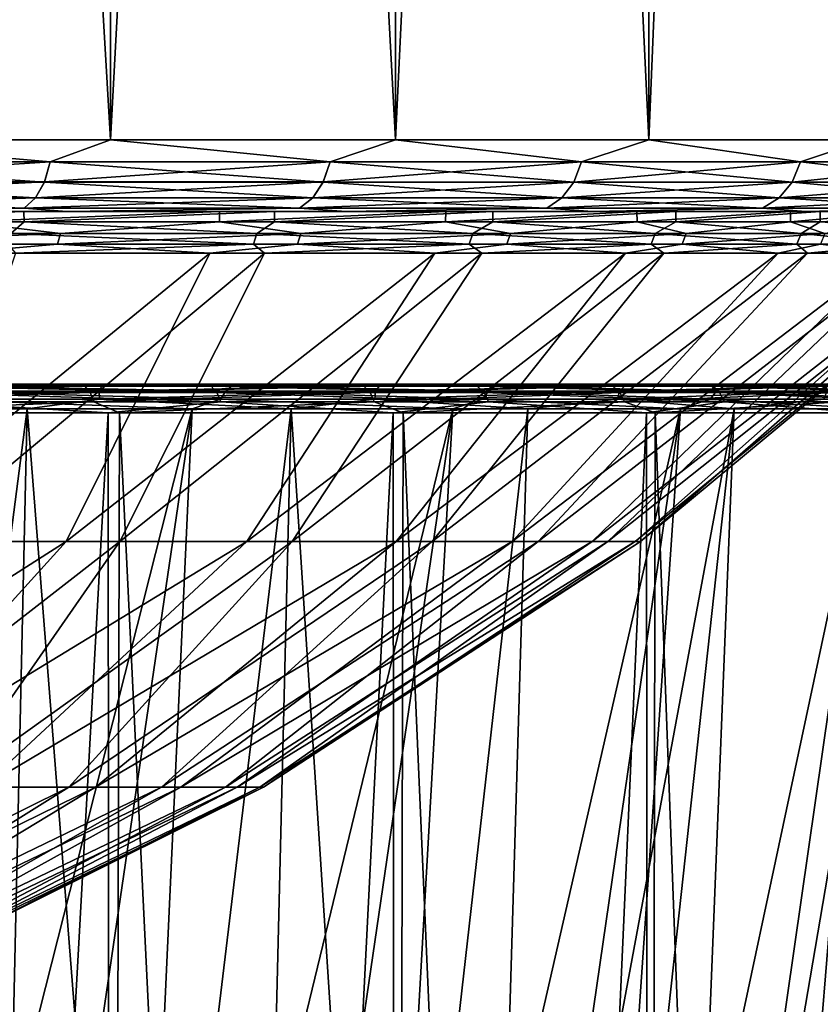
# Model space of a CAD drawing. Header units: metres. Extents: x -134 to 34, y -216 to -20.
# Tile 59 of 72: x 11.42 to 16.99, y -68.01 to -61.16. Entities that reach past the tile are written whole.
import ezdxf

# ---------------------------------------------------------------- set-up
doc = ezdxf.new("R2010")
doc.units = ezdxf.units.M
doc.layers.add('solid_ORA_A175_SW0003', color=7, linetype='CONTINUOUS')

msp = doc.modelspace()

# ---------------------------------------------------------------- linework, layer by layer
at = {"layer": 'solid_ORA_A175_SW0003'}
for points in [[(12.048456, -25.000002, -16.581192), (12.049597, -62, -16.581001), (9.875949, -62, -17.96044)], [(9.877457, -25.000002, -17.959196), (12.048456, -25.000002, -16.581192), (9.875949, -62, -17.96044)], [(9.877457, -25.000002, 17.966894), (9.875949, -62, 17.968134), (12.049597, -62, 16.588696)], [(12.048456, -25.000002, 16.588892), (9.877457, -25.000002, 17.966894), (12.049597, -62, 16.588696)], [(12.048456, -25.000002, -16.581192), (14.032212, -25.000002, -14.940885), (12.049597, -62, -16.581001)], [(12.048456, -25.000002, 16.588892), (12.049597, -62, 16.588696), (14.033215, -62, 14.947704)], [(14.032212, -25.000002, 14.948584), (12.048456, -25.000002, 16.588892), (14.033215, -62, 14.947704)], [(14.032212, -25.000002, -14.940885), (14.033215, -62, -14.94001), (12.049597, -62, -16.581001)], [(14.032212, -25.000002, -14.940885), (15.796599, -25.000002, -13.061574), (14.033215, -62, -14.94001)], [(14.032212, -25.000002, 14.948584), (14.033215, -62, 14.947704), (15.79552, -62, 13.071039)], [(15.796599, -25.000002, 13.069273), (14.032212, -25.000002, 14.948584), (15.79552, -62, 13.071039)], [(15.796599, -25.000002, -13.061574), (15.79552, -62, -13.063345), (14.033215, -62, -14.94001)], [(17.307922, -25.000002, -10.980849), (17.308722, -62, -10.980602), (15.79552, -62, -13.063345)], [(15.796599, -25.000002, -13.061574), (17.307922, -25.000002, -10.980849), (15.79552, -62, -13.063345)], [(15.796599, -25.000002, 13.069273), (15.79552, -62, 13.071039), (17.308722, -62, 10.988297)], [(17.307922, -25.000002, 10.988548), (15.796599, -25.000002, 13.069273), (17.308722, -62, 10.988297)], [(9.515451, -62.154507, -18.126333), (9.875949, -62, -17.96044), (11.631425, -62.154507, -16.847183)], [(11.631425, -62.15451, 16.854876), (9.875949, -62, 17.968134), (9.515451, -62.15451, 18.134027)], [(11.631425, -62.154507, -16.847183), (9.875949, -62, -17.96044), (12.049597, -62, -16.581001)], [(11.631425, -62.15451, 16.854876), (12.049597, -62, 16.588696), (9.875949, -62, 17.968134)], [(11.631425, -62.154507, -16.847183), (12.049597, -62, -16.581001), (13.577785, -62.154507, -15.322306)], [(13.577785, -62.15451, 15.33), (12.049597, -62, 16.588696), (11.631425, -62.15451, 16.854876)], [(13.577785, -62.154507, -15.322306), (12.049597, -62, -16.581001), (14.033215, -62, -14.94001)], [(13.577785, -62.15451, 15.33), (14.033215, -62, 14.947704), (12.049597, -62, 16.588696)], [(13.577785, -62.154507, -15.322306), (14.033215, -62, -14.94001), (15.326152, -62.154507, -13.573939)], [(15.326152, -62.15451, 13.581634), (14.033215, -62, 14.947704), (13.577785, -62.15451, 15.33)], [(15.326152, -62.154507, -13.573939), (14.033215, -62, -14.94001), (15.79552, -62, -13.063345)], [(15.326152, -62.15451, 13.581634), (15.79552, -62, 13.071039), (14.033215, -62, 14.947704)], [(15.326152, -62.154507, -13.573939), (15.79552, -62, -13.063345), (16.851028, -62.15451, -11.627579)], [(16.851028, -62.15451, 11.635273), (15.79552, -62, 13.071039), (15.326152, -62.15451, 13.581634)], [(16.851028, -62.15451, -11.627579), (15.79552, -62, -13.063345), (17.308722, -62, -10.980602)], [(16.851028, -62.15451, 11.635273), (17.308722, -62, 10.988297), (15.79552, -62, 13.071039)], [(16.851028, -62.15451, -11.627579), (17.308722, -62, -10.980602), (18.130178, -62.15451, -9.511605)], [(18.130178, -62.15451, 9.5193), (17.308722, -62, 10.988297), (16.851028, -62.15451, 11.635273)], [(11.631425, -62.154507, -16.847183), (11.591028, -62.294018, -16.788658), (9.482404, -62.294018, -18.063366)], [(9.515451, -62.154507, -18.126333), (11.631425, -62.154507, -16.847183), (9.482404, -62.294018, -18.063366)], [(9.515451, -62.15451, 18.134027), (9.482404, -62.294022, 18.07106), (11.591028, -62.294022, 16.796352)], [(11.631425, -62.15451, 16.854876), (9.515451, -62.15451, 18.134027), (11.591028, -62.294022, 16.796352)], [(13.577785, -62.154507, -15.322306), (13.530629, -62.294018, -15.269077), (11.591028, -62.294018, -16.788658)], [(11.631425, -62.154507, -16.847183), (13.577785, -62.154507, -15.322306), (11.591028, -62.294018, -16.788658)], [(11.631425, -62.15451, 16.854876), (11.591028, -62.294022, 16.796352), (13.530629, -62.294022, 15.276772)], [(13.577785, -62.15451, 15.33), (11.631425, -62.15451, 16.854876), (13.530629, -62.294022, 15.276772)], [(15.326152, -62.154507, -13.573939), (15.272923, -62.294022, -13.526784), (13.530629, -62.294018, -15.269077)], [(13.577785, -62.154507, -15.322306), (15.326152, -62.154507, -13.573939), (13.530629, -62.294018, -15.269077)], [(13.577785, -62.15451, 15.33), (13.530629, -62.294022, 15.276772), (15.272923, -62.294022, 13.534478)], [(15.326152, -62.15451, 13.581634), (13.577785, -62.15451, 15.33), (15.272923, -62.294022, 13.534478)], [(15.326152, -62.154507, -13.573939), (16.851028, -62.15451, -11.627579), (15.272923, -62.294022, -13.526784)], [(15.326152, -62.15451, 13.581634), (15.272923, -62.294022, 13.534478), (16.792503, -62.294022, 11.594876)], [(16.851028, -62.15451, -11.627579), (16.792503, -62.294022, -11.587182), (15.272923, -62.294022, -13.526784)], [(16.851028, -62.15451, 11.635273), (15.326152, -62.15451, 13.581634), (16.792503, -62.294022, 11.594876)], [(16.851028, -62.15451, 11.635273), (16.792503, -62.294022, 11.594876), (18.067211, -62.294022, 9.486252)], [(18.130178, -62.15451, -9.511605), (18.067211, -62.294022, -9.478558), (16.792503, -62.294022, -11.587182)], [(16.851028, -62.15451, -11.627579), (18.130178, -62.15451, -9.511605), (16.792503, -62.294022, -11.587182)], [(18.130178, -62.15451, 9.5193), (16.851028, -62.15451, 11.635273), (18.067211, -62.294022, 9.486252)], [(11.591028, -62.294018, -16.788658), (11.528099, -62.404694, -16.697491), (9.430923, -62.404694, -17.965277)], [(9.482404, -62.294018, -18.063366), (11.591028, -62.294018, -16.788658), (9.430923, -62.404694, -17.965277)], [(9.482404, -62.294022, 18.07106), (9.430923, -62.404694, 17.972971), (11.528099, -62.404694, 16.705185)], [(11.591028, -62.294022, 16.796352), (9.482404, -62.294022, 18.07106), (11.528099, -62.404694, 16.705185)], [(13.530629, -62.294018, -15.269077), (13.45717, -62.404694, -15.186159), (11.528099, -62.404694, -16.697491)], [(11.591028, -62.294018, -16.788658), (13.530629, -62.294018, -15.269077), (11.528099, -62.404694, -16.697491)], [(11.591028, -62.294022, 16.796352), (11.528099, -62.404694, 16.705185), (13.45717, -62.404694, 15.193853)], [(13.530629, -62.294022, 15.276772), (11.591028, -62.294022, 16.796352), (13.45717, -62.404694, 15.193853)], [(13.530629, -62.294018, -15.269077), (15.272923, -62.294022, -13.526784), (13.45717, -62.404694, -15.186159)], [(13.530629, -62.294022, 15.276772), (13.45717, -62.404694, 15.193853), (15.190005, -62.404694, 13.461019)], [(15.272923, -62.294022, -13.526784), (15.190005, -62.404694, -13.453324), (13.45717, -62.404694, -15.186159)], [(15.272923, -62.294022, 13.534478), (13.530629, -62.294022, 15.276772), (15.190005, -62.404694, 13.461019)], [(15.272923, -62.294022, 13.534478), (15.190005, -62.404694, 13.461019), (16.701336, -62.404694, 11.531948)], [(16.792503, -62.294022, -11.587182), (16.701336, -62.404694, -11.524254), (15.190005, -62.404694, -13.453324)], [(15.272923, -62.294022, -13.526784), (16.792503, -62.294022, -11.587182), (15.190005, -62.404694, -13.453324)], [(16.792503, -62.294022, 11.594876), (15.272923, -62.294022, 13.534478), (16.701336, -62.404694, 11.531948)], [(16.792503, -62.294022, 11.594876), (16.701336, -62.404694, 11.531948), (17.969124, -62.404694, 9.434772)], [(18.067211, -62.294022, -9.478558), (17.969124, -62.404694, -9.427077), (16.701336, -62.404694, -11.524254)], [(16.792503, -62.294022, -11.587182), (18.067211, -62.294022, -9.478558), (16.701336, -62.404694, -11.524254)], [(18.067211, -62.294022, 9.486252), (16.792503, -62.294022, 11.594876), (17.969124, -62.404694, 9.434772)], [(9.430923, -62.404694, 17.972971), (9.366057, -62.475674, 17.84938), (11.44881, -62.475674, 16.590313)], [(11.528099, -62.404694, -16.697491), (11.44881, -62.475674, -16.582619), (9.366057, -62.475674, -17.841686)], [(9.430923, -62.404694, -17.965277), (11.528099, -62.404694, -16.697491), (9.366057, -62.475674, -17.841686)], [(11.528099, -62.404694, 16.705185), (9.430923, -62.404694, 17.972971), (11.44881, -62.475674, 16.590313)], [(11.528099, -62.404694, 16.705185), (11.44881, -62.475674, 16.590313), (13.364613, -62.475674, 15.089377)], [(13.45717, -62.404694, -15.186159), (13.364613, -62.475674, -15.081684), (11.44881, -62.475674, -16.582619)], [(11.528099, -62.404694, -16.697491), (13.45717, -62.404694, -15.186159), (11.44881, -62.475674, -16.582619)], [(13.45717, -62.404694, 15.193853), (11.528099, -62.404694, 16.705185), (13.364613, -62.475674, 15.089377)], [(13.45717, -62.404694, 15.193853), (13.364613, -62.475674, 15.089377), (15.085529, -62.475674, 13.368461)], [(15.190005, -62.404694, -13.453324), (15.085529, -62.475674, -13.360767), (13.364613, -62.475674, -15.081684)], [(13.45717, -62.404694, -15.186159), (15.190005, -62.404694, -13.453324), (13.364613, -62.475674, -15.081684)], [(15.190005, -62.404694, 13.461019), (13.45717, -62.404694, 15.193853), (15.085529, -62.475674, 13.368461)], [(15.190005, -62.404694, 13.461019), (15.085529, -62.475674, 13.368461), (16.586466, -62.475674, 11.452659)], [(16.701336, -62.404694, -11.524254), (16.586466, -62.475674, -11.444964), (15.085529, -62.475674, -13.360767)], [(15.190005, -62.404694, -13.453324), (16.701336, -62.404694, -11.524254), (15.085529, -62.475674, -13.360767)], [(16.701336, -62.404694, 11.531948), (15.190005, -62.404694, 13.461019), (16.586466, -62.475674, 11.452659)], [(16.701336, -62.404694, 11.531948), (16.586466, -62.475674, 11.452659), (17.845533, -62.475674, 9.369905)], [(17.969124, -62.404694, -9.427077), (17.845533, -62.475674, -9.362212), (16.586466, -62.475674, -11.444964)], [(16.701336, -62.404694, -11.524254), (17.969124, -62.404694, -9.427077), (16.586466, -62.475674, -11.444964)], [(17.969124, -62.404694, 9.434772), (16.701336, -62.404694, 11.531948), (17.845533, -62.475674, 9.369905)], [(11.44881, -62.475674, 16.590313), (9.366057, -62.475674, 17.84938), (9.630364, -62.5, 17.532339)], [(9.366057, -62.475674, -17.841686), (11.44881, -62.475674, -16.582619), (9.630364, -62.5, -17.524645)], [(9.515357, -62.570755, 15.576916), (11.447129, -62.5, 14.216802), (9.520671, -62.5, 15.573297)], [(11.448974, -62.570755, 14.215936), (11.447129, -62.5, 14.216802), (9.515357, -62.570755, 15.576916)], [(9.520671, -62.5, 15.573297), (11.447129, -62.5, 14.216802), (9.630364, -62.5, 17.532339)], [(11.44881, -62.475674, 16.590313), (9.630364, -62.5, 17.532339), (11.745786, -62.5, 16.188868)], [(11.44881, -62.475674, -16.582619), (11.745786, -62.5, -16.181173), (9.630364, -62.5, -17.524645)], [(11.447129, -62.5, 14.216802), (11.745786, -62.5, 16.188868), (9.630364, -62.5, 17.532339)], [(11.017663, -62.5, -14.544553), (9.630364, -62.5, -17.524645), (11.745786, -62.5, -16.181173)], [(12.807736, -62.5, -12.997089), (11.017663, -62.5, -14.544553), (11.745786, -62.5, -16.181173)], [(11.019624, -62.570755, -14.543674), (11.017663, -62.5, -14.544553), (12.807736, -62.5, -12.997089)], [(11.019624, -62.570755, -14.543674), (12.807736, -62.5, -12.997089), (12.80802, -62.570755, -12.996811)], [(11.447129, -62.5, 14.216802), (13.190121, -62.5, 12.616665), (11.745786, -62.5, 16.188868)], [(11.448974, -62.570755, 14.215936), (13.190121, -62.5, 12.616665), (11.447129, -62.5, 14.216802)], [(13.364613, -62.475674, 15.089377), (11.44881, -62.475674, 16.590313), (11.745786, -62.5, 16.188868)], [(11.44881, -62.475674, -16.582619), (13.364613, -62.475674, -15.081684), (11.745786, -62.5, -16.181173)], [(13.190396, -62.570755, 12.616377), (13.190121, -62.5, 12.616665), (11.448974, -62.570755, 14.215936)], [(13.364613, -62.475674, 15.089377), (11.745786, -62.5, 16.188868), (13.68927, -62.5, 14.584248)], [(13.364613, -62.475674, -15.081684), (13.689271, -62.5, -14.576553), (11.745786, -62.5, -16.181173)], [(13.190121, -62.5, 12.616665), (13.68927, -62.5, 14.584248), (11.745786, -62.5, 16.188868)], [(12.807736, -62.5, -12.997089), (11.745786, -62.5, -16.181173), (13.689271, -62.5, -14.576553)], [(14.381843, -62.5, -11.230363), (12.807736, -62.5, -12.997089), (13.689271, -62.5, -14.576553)], [(12.80802, -62.570755, -12.996811), (12.807736, -62.5, -12.997089), (14.381843, -62.5, -11.230363)], [(12.80802, -62.570755, -12.996811), (14.381843, -62.5, -11.230363), (14.381406, -62.570755, -11.231705)], [(13.190121, -62.5, 12.616665), (14.71073, -62.5, 10.803816), (13.68927, -62.5, 14.584248)], [(13.190396, -62.570755, 12.616377), (14.71073, -62.5, 10.803816), (13.190121, -62.5, 12.616665)], [(14.710391, -62.570755, 10.80509), (14.71073, -62.5, 10.803816), (13.190396, -62.570755, 12.616377)], [(15.085529, -62.475674, 13.368461), (13.364613, -62.475674, 15.089377), (13.68927, -62.5, 14.584248)], [(13.364613, -62.475674, -15.081684), (15.085529, -62.475674, -13.360767), (13.689271, -62.5, -14.576553)], [(15.085529, -62.475674, 13.368461), (13.68927, -62.5, 14.584248), (15.402741, -62.5, 12.7585)], [(14.71073, -62.5, 10.803816), (15.402741, -62.5, 12.7585), (13.68927, -62.5, 14.584248)], [(15.085529, -62.475674, -13.360767), (15.402742, -62.5, -12.750805), (13.689271, -62.5, -14.576553)], [(14.381843, -62.5, -11.230363), (13.689271, -62.5, -14.576553), (15.402742, -62.5, -12.750805)], [(14.381406, -62.570755, -11.231705), (14.381843, -62.5, -11.230363), (15.71198, -62.5, -9.279393)], [(14.381406, -62.570755, -11.231705), (15.71198, -62.5, -9.279393), (15.71337, -62.570755, -9.277987)], [(15.71198, -62.5, -9.279393), (14.381843, -62.5, -11.230363), (15.402742, -62.5, -12.750805)], [(14.710391, -62.570755, 10.80509), (15.982006, -62.5, 8.814086), (14.71073, -62.5, 10.803816)], [(15.983441, -62.570755, 8.812483), (15.982006, -62.5, 8.814086), (14.710391, -62.570755, 10.80509)], [(14.71073, -62.5, 10.803816), (15.982006, -62.5, 8.814086), (15.402741, -62.5, 12.7585)], [(16.586466, -62.475674, 11.452659), (15.085529, -62.475674, 13.368461), (15.402741, -62.5, 12.7585)], [(15.085529, -62.475674, -13.360767), (16.586466, -62.475674, -11.444964), (15.402742, -62.5, -12.750805)], [(16.586466, -62.475674, 11.452659), (15.402741, -62.5, 12.7585), (16.88648, -62.5, 10.719323)], [(15.982006, -62.5, 8.814086), (16.88648, -62.5, 10.719323), (15.402741, -62.5, 12.7585)], [(16.586466, -62.475674, -11.444964), (16.886482, -62.5, -10.711629), (15.402742, -62.5, -12.750805)], [(15.71198, -62.5, -9.279393), (15.402742, -62.5, -12.750805), (16.886482, -62.5, -10.711629)], [(16.781492, -62.5, -7.168601), (15.71198, -62.5, -9.279393), (16.886482, -62.5, -10.711629)], [(15.71337, -62.570755, -9.277987), (15.71198, -62.5, -9.279393), (16.781492, -62.5, -7.168601)], [(15.71337, -62.570755, -9.277987), (16.781492, -62.5, -7.168601), (16.781553, -62.570755, -7.168455)], [(15.982006, -62.5, 8.814086), (16.988029, -62.5, 6.672376), (16.88648, -62.5, 10.719323)], [(15.983441, -62.570755, 8.812483), (16.988029, -62.5, 6.672376), (15.982006, -62.5, 8.814086)], [(16.988176, -62.570755, 6.672004), (16.988029, -62.5, 6.672376), (15.983441, -62.570755, 8.812483)], [(17.845533, -62.475674, 9.369905), (16.586466, -62.475674, 11.452659), (16.88648, -62.5, 10.719323)], [(16.586466, -62.475674, -11.444964), (17.845533, -62.475674, -9.362212), (16.886482, -62.5, -10.711629)], [(17.567995, -62.5, -4.93684), (16.781492, -62.5, -7.168601), (16.886482, -62.5, -10.711629)], [(16.781553, -62.570755, -7.168455), (16.781492, -62.5, -7.168601), (17.567995, -62.5, -4.93684)], [(16.781553, -62.570755, -7.168455), (17.567995, -62.5, -4.93684), (17.568024, -62.570755, -4.938521)], [(17.845533, -62.475674, 9.369905), (16.88648, -62.5, 10.719323), (18.091496, -62.5, 8.526249)], [(17.707582, -62.5, 4.418185), (18.091496, -62.5, 8.526249), (16.88648, -62.5, 10.719323)], [(16.988029, -62.5, 6.672376), (17.707582, -62.5, 4.418185), (16.88648, -62.5, 10.719323)], [(17.845533, -62.475674, -9.362212), (18.091497, -62.5, -8.518554), (16.886482, -62.5, -10.711629)], [(17.567995, -62.5, -4.93684), (16.886482, -62.5, -10.711629), (18.091497, -62.5, -8.518554)], [(16.988176, -62.570755, 6.672004), (17.707582, -62.5, 4.418185), (16.988029, -62.5, 6.672376)], [(11.448974, -62.570755, 14.215936), (9.515357, -62.570755, 15.576916), (11.356193, -62.651356, 14.276089)], [(11.019624, -62.570755, -14.543674), (11.701284, -62.651356, -13.986862), (9.840521, -62.651356, -15.35272)], [(11.019624, -62.570755, -14.543674), (12.80802, -62.570755, -12.996811), (11.701284, -62.651356, -13.986862)], [(11.448974, -62.570755, 14.215936), (11.356193, -62.651356, 14.276089), (13.067865, -62.651356, 12.727481)], [(13.190396, -62.570755, 12.616377), (11.448974, -62.570755, 14.215936), (13.067865, -62.651356, 12.727481)], [(12.80802, -62.570755, -12.996811), (13.374636, -62.651356, -12.396923), (11.701284, -62.651356, -13.986862)], [(12.80802, -62.570755, -12.996811), (14.381406, -62.570755, -11.231705), (13.374636, -62.651356, -12.396923)], [(13.190396, -62.570755, 12.616377), (13.067865, -62.651356, 12.727481), (14.570239, -62.651356, 10.975087)], [(14.710391, -62.570755, 10.80509), (13.190396, -62.570755, 12.616377), (14.570239, -62.651356, 10.975087)], [(14.381406, -62.570755, -11.231705), (14.833774, -62.651356, -10.608369), (13.374636, -62.651356, -12.396923)], [(14.381406, -62.570755, -11.231705), (15.71337, -62.570755, -9.277987), (14.833774, -62.651356, -10.608369)], [(14.710391, -62.570755, 10.80509), (14.570239, -62.651356, 10.975087), (15.83925, -62.651356, 9.046973)], [(15.983441, -62.570755, 8.812483), (14.710391, -62.570755, 10.80509), (15.83925, -62.651356, 9.046973)], [(15.71337, -62.570755, -9.277987), (16.055328, -62.651356, -8.649845), (14.833774, -62.651356, -10.608369)], [(15.71337, -62.570755, -9.277987), (16.781553, -62.570755, -7.168455), (16.055328, -62.651356, -8.649845)], [(15.983441, -62.570755, 8.812483), (15.83925, -62.651356, 9.046973), (16.854572, -62.651356, 6.974022)], [(16.988176, -62.570755, 6.672004), (15.983441, -62.570755, 8.812483), (16.854572, -62.651356, 6.974022)], [(16.781553, -62.570755, -7.168455), (17.019735, -62.651356, -6.552721), (16.055328, -62.651356, -8.649845)], [(16.781553, -62.570755, -7.168455), (17.568024, -62.570755, -4.938521), (17.019735, -62.651356, -6.552721)], [(16.988176, -62.570755, 6.672004), (16.854572, -62.651356, 6.974022), (17.599947, -62.651356, 4.789433)], [(9.823082, -62.726097, -15.325506), (9.840521, -62.651356, -15.35272), (11.701284, -62.651356, -13.986862)], [(9.823082, -62.726097, -15.325506), (11.701284, -62.651356, -13.986862), (11.680548, -62.726101, -13.962069)], [(13.044707, -62.726101, 12.704933), (11.356193, -62.651356, 14.276089), (11.336068, -62.726101, 14.250796)], [(13.044707, -62.726101, 12.704933), (13.067865, -62.651356, 12.727481), (11.356193, -62.651356, 14.276089)], [(11.680548, -62.726101, -13.962069), (11.701284, -62.651356, -13.986862), (13.374636, -62.651356, -12.396923)], [(11.680548, -62.726101, -13.962069), (13.374636, -62.651356, -12.396923), (13.350934, -62.726101, -12.374948)], [(14.544418, -62.726101, 10.955645), (13.067865, -62.651356, 12.727481), (13.044707, -62.726101, 12.704933)], [(14.544418, -62.726101, 10.955645), (14.570239, -62.651356, 10.975087), (13.067865, -62.651356, 12.727481)], [(13.350934, -62.726101, -12.374948), (13.374636, -62.651356, -12.396923), (14.833774, -62.651356, -10.608369)], [(13.350934, -62.726101, -12.374948), (14.833774, -62.651356, -10.608369), (14.807487, -62.726101, -10.589562)], [(15.81118, -62.726101, 9.030948), (14.570239, -62.651356, 10.975087), (14.544418, -62.726101, 10.955645)], [(15.81118, -62.726101, 9.030948), (15.83925, -62.651356, 9.046973), (14.570239, -62.651356, 10.975087)], [(14.807487, -62.726101, -10.589562), (14.833774, -62.651356, -10.608369), (16.055328, -62.651356, -8.649845)], [(14.807487, -62.726101, -10.589562), (16.055328, -62.651356, -8.649845), (16.026876, -62.726101, -8.63451)], [(16.824705, -62.726101, 6.961669), (15.83925, -62.651356, 9.046973), (15.81118, -62.726101, 9.030948)], [(16.824705, -62.726101, 6.961669), (16.854572, -62.651356, 6.974022), (15.83925, -62.651356, 9.046973)], [(16.026876, -62.726101, -8.63451), (16.055328, -62.651356, -8.649845), (17.019735, -62.651356, -6.552721)], [(16.026876, -62.726101, -8.63451), (17.019735, -62.651356, -6.552721), (16.989574, -62.726101, -6.541102)], [(17.568758, -62.726101, 4.780952), (16.854572, -62.651356, 6.974022), (16.824705, -62.726101, 6.961669)], [(17.568758, -62.726101, 4.780952), (17.599947, -62.651356, 4.789433), (16.854572, -62.651356, 6.974022)], [(9.823082, -62.726097, -15.325506), (11.680548, -62.726101, -13.962069), (10.96266, -62.789284, -14.468315)], [(11.680548, -62.726101, -13.962069), (12.741805, -62.789284, -12.929436), (10.96266, -62.789284, -14.468315)], [(13.044707, -62.726101, 12.704933), (11.336068, -62.726101, 14.250796), (11.389429, -62.789288, 14.142599)], [(13.044707, -62.726101, 12.704933), (11.389429, -62.789288, 14.142599), (13.121855, -62.789288, 12.55137)], [(11.680548, -62.726101, -13.962069), (13.350934, -62.726101, -12.374948), (12.741805, -62.789284, -12.929436)], [(13.350934, -62.726101, -12.374948), (14.307048, -62.789284, -11.173441), (12.741805, -62.789284, -12.929436)], [(14.544418, -62.726101, 10.955645), (13.044707, -62.726101, 12.704933), (13.121855, -62.789288, 12.55137)], [(14.544418, -62.726101, 10.955645), (13.121855, -62.789288, 12.55137), (14.634046, -62.789288, 10.749455)], [(13.350934, -62.726101, -12.374948), (14.807487, -62.726101, -10.589562), (14.307048, -62.789284, -11.173441)], [(14.807487, -62.726101, -10.589562), (15.632114, -62.789284, -9.229809), (14.307048, -62.789284, -11.173441)], [(15.81118, -62.726101, 9.030948), (14.544418, -62.726101, 10.955645), (14.634046, -62.789288, 10.749455)], [(15.81118, -62.726101, 9.030948), (14.634046, -62.789288, 10.749455), (15.900554, -62.789288, 8.767167)], [(14.807487, -62.726101, -10.589562), (16.026876, -62.726101, -8.63451), (15.632114, -62.789284, -9.229809)], [(16.026876, -62.726101, -8.63451), (16.694757, -62.789288, -7.131167), (15.632114, -62.789284, -9.229809)], [(16.824705, -62.726101, 6.961669), (15.81118, -62.726101, 9.030948), (15.900554, -62.789288, 8.767167)], [(16.824705, -62.726101, 6.961669), (15.900554, -62.789288, 8.767167), (16.900133, -62.789288, 6.637766)], [(16.026876, -62.726101, -8.63451), (16.989574, -62.726101, -6.541102), (16.694757, -62.789288, -7.131167)], [(16.989574, -62.726101, -6.541102), (17.47714, -62.789288, -4.912748), (16.694757, -62.789288, -7.131167)], [(17.568758, -62.726101, 4.780952), (16.824705, -62.726101, 6.961669), (16.900133, -62.789288, 6.637766)], [(17.568758, -62.726101, 4.780952), (16.900133, -62.789288, 6.637766), (17.616003, -62.789288, 4.396999)], [(12.741805, -62.789284, -12.929436), (11.741755, -64.794548, -10.499298), (10.288417, -64.794548, -11.926506)], [(10.96266, -62.789284, -14.468315), (12.741805, -62.789284, -12.929436), (10.288417, -64.794548, -11.926506)], [(13.121855, -62.789288, 12.55137), (10.714451, -64.794556, 11.553106), (12.115055, -64.794556, 10.074114)], [(13.121855, -62.789288, 12.55137), (11.389429, -62.789288, 14.142599), (10.714451, -64.794556, 11.553106)], [(14.307048, -62.789284, -11.173441), (12.998795, -64.794548, -8.896501), (11.741755, -64.794548, -10.499298)], [(12.741805, -62.789284, -12.929436), (14.307048, -62.789284, -11.173441), (11.741755, -64.794548, -10.499298)], [(14.634046, -62.789288, 10.749455), (12.115055, -64.794556, 10.074114), (13.313123, -64.794556, 8.426769)], [(14.634046, -62.789288, 10.749455), (13.121855, -62.789288, 12.55137), (12.115055, -64.794556, 10.074114)], [(15.632114, -62.789284, -9.229809), (14.038524, -64.794548, -7.144908), (12.998795, -64.794548, -8.896501)], [(14.307048, -62.789284, -11.173441), (15.632114, -62.789284, -9.229809), (12.998795, -64.794548, -8.896501)], [(15.900554, -62.789288, 8.767167), (13.313123, -64.794556, 8.426769), (14.288623, -64.794556, 6.638611)], [(15.900554, -62.789288, 8.767167), (14.634046, -62.789288, 10.749455), (13.313123, -64.794556, 8.426769)], [(15.632114, -62.789284, -9.229809), (16.694757, -62.789288, -7.131167), (14.038524, -64.794548, -7.144908)], [(16.694757, -62.789288, -7.131167), (14.843558, -64.794548, -5.273805), (14.038524, -64.794548, -7.144908)], [(16.900133, -62.789288, 6.637766), (14.288623, -64.794556, 6.638611), (15.025249, -64.794556, 4.739534)], [(16.900133, -62.789288, 6.637766), (15.900554, -62.789288, 8.767167), (14.288623, -64.794556, 6.638611)], [(17.47714, -62.789288, -4.912748), (15.400442, -64.794556, -3.31447), (14.843558, -64.794548, -5.273805)], [(16.694757, -62.789288, -7.131167), (17.47714, -62.789288, -4.912748), (14.843558, -64.794548, -5.273805)], [(17.616003, -62.789288, 4.396999), (15.025249, -64.794556, 4.739534), (15.510686, -64.794556, 2.761286)], [(17.616003, -62.789288, 4.396999), (16.900133, -62.789288, 6.637766), (15.025249, -64.794556, 4.739534)], [(17.966129, -62.789288, -2.611793), (15.699863, -64.794556, -1.299661), (15.400442, -64.794556, -3.31447)], [(17.47714, -62.789288, -4.912748), (17.966129, -62.789288, -2.611793), (15.400442, -64.794556, -3.31447)], [(18.036148, -62.789288, 2.082484), (15.510686, -64.794556, 2.761286), (15.736817, -64.794556, 0.736941)], [(18.036148, -62.789288, 2.082484), (17.616003, -62.789288, 4.396999), (15.510686, -64.794556, 2.761286)], [(18.153513, -62.789288, -0.266928), (15.736817, -64.794556, 0.736941), (15.699863, -64.794556, -1.299661)], [(17.966129, -62.789288, -2.611793), (18.153513, -62.789288, -0.266928), (15.699863, -64.794556, -1.299661)], [(18.153513, -62.789288, -0.266928), (18.036148, -62.789288, 2.082484), (15.736817, -64.794556, 0.736941)], [(11.870613, -63.715164, -16.561581), (9.750553, -63.715164, -17.892014), (11.09346, -63.700001, -17.000141)], [(9.781645, -63.758522, -17.949066), (9.750553, -63.715164, -17.892014), (11.870613, -63.715164, -16.561581)], [(11.908465, -63.758522, -16.614391), (9.781645, -63.758522, -17.949066), (11.870613, -63.715164, -16.561581)], [(11.908465, -63.758522, -16.614391), (9.802417, -63.823463, -17.987185), (9.781645, -63.758522, -17.949066)], [(11.908465, -63.758522, -16.614391), (11.933754, -63.823463, -16.649673), (9.802417, -63.823463, -17.987185)], [(11.989308, -63.712666, -15.91307), (9.849965, -63.749104, -17.248524), (11.970184, -63.749104, -15.850806)], [(11.989308, -63.712666, -15.91307), (9.859997, -63.712666, -17.313284), (9.849965, -63.749104, -17.248524)], [(11.970184, -63.749104, -15.850806), (9.849965, -63.749104, -17.248524), (9.862584, -63.804695, -17.189951)], [(9.859997, -63.712666, -17.313284), (12.017888, -63.700001, -15.978777), (9.877074, -63.700001, -17.384138)], [(11.989308, -63.712666, -15.91307), (12.017888, -63.700001, -15.978777), (9.859997, -63.712666, -17.313284)], [(11.970184, -63.749104, -15.850806), (9.862584, -63.804695, -17.189951), (11.973671, -63.804695, -15.792281)], [(9.877074, -63.700001, -17.384138), (12.017888, -63.700001, -15.978777), (9.98266, -63.700001, -17.675863)], [(12.017888, -63.700001, -15.978777), (11.09346, -63.700001, -17.000141), (9.98266, -63.700001, -17.675863)], [(10.704394, -63.715164, 17.338196), (12.74936, -63.715164, 15.894997), (11.068808, -63.700001, 17.016754)], [(12.790014, -63.758526, 15.945682), (12.74936, -63.715164, 15.894997), (10.704394, -63.715164, 17.338196)], [(10.738528, -63.758526, 17.393482), (12.790014, -63.758526, 15.945682), (10.704394, -63.715164, 17.338196)], [(10.738528, -63.758526, 17.393482), (10.761333, -63.823463, 17.43042), (12.817176, -63.823463, 15.979544)], [(10.738528, -63.758526, 17.393482), (12.817176, -63.823463, 15.979544), (12.790014, -63.758526, 15.945682)], [(10.814105, -63.749107, 16.660978), (12.814461, -63.804695, 15.118011), (10.782475, -63.804695, 16.628376)], [(10.851747, -63.712666, 16.709536), (12.85148, -63.749107, 15.145049), (10.814105, -63.749107, 16.660978)], [(10.814105, -63.749107, 16.660978), (12.85148, -63.749107, 15.145049), (12.814461, -63.804695, 15.118011)], [(10.851747, -63.712666, 16.709536), (10.892479, -63.700001, 16.76656), (12.895881, -63.712666, 15.187668)], [(10.851747, -63.712666, 16.709536), (12.895881, -63.712666, 15.187668), (12.85148, -63.749107, 15.145049)], [(10.892479, -63.700001, 16.76656), (11.068808, -63.700001, 17.016754), (12.135646, -63.700001, 16.272474)], [(12.946555, -63.700001, 15.23608), (10.892479, -63.700001, 16.76656), (12.135646, -63.700001, 16.272474)], [(12.895881, -63.712666, 15.187668), (10.892479, -63.700001, 16.76656), (12.946555, -63.700001, 15.23608)], [(12.74936, -63.715164, 15.894997), (12.135646, -63.700001, 16.272474), (11.068808, -63.700001, 17.016754)], [(12.017888, -63.700001, -15.978777), (12.161935, -63.700001, -16.253082), (11.09346, -63.700001, -17.000141)], [(11.870613, -63.715164, -16.561581), (11.09346, -63.700001, -17.000141), (12.161935, -63.700001, -16.253082)], [(11.870613, -63.715164, -16.561581), (12.161935, -63.700001, -16.253082), (13.175512, -63.700001, -15.443267)], [(13.811563, -63.715164, -14.981258), (11.870613, -63.715164, -16.561581), (13.175512, -63.700001, -15.443267)], [(11.908465, -63.758522, -16.614391), (11.870613, -63.715164, -16.561581), (13.811563, -63.715164, -14.981258)], [(13.855604, -63.758522, -15.029029), (11.908465, -63.758522, -16.614391), (13.811563, -63.715164, -14.981258)], [(13.855604, -63.758522, -15.029029), (11.933754, -63.823463, -16.649673), (11.908465, -63.758522, -16.614391)], [(13.855604, -63.758522, -15.029029), (13.885029, -63.823463, -15.060946), (11.933754, -63.823463, -16.649673)], [(13.922469, -63.712666, -14.252513), (11.970184, -63.749104, -15.850806), (13.894741, -63.749104, -14.193995)], [(13.922469, -63.712666, -14.252513), (11.989308, -63.712666, -15.91307), (11.970184, -63.749104, -15.850806)], [(13.894741, -63.749104, -14.193995), (11.970184, -63.749104, -15.850806), (11.973671, -63.804695, -15.792281)], [(13.894741, -63.749104, -14.193995), (11.973671, -63.804695, -15.792281), (13.88934, -63.804695, -14.136871)], [(11.989308, -63.712666, -15.91307), (13.957509, -63.700001, -14.315418), (12.017888, -63.700001, -15.978777)], [(13.922469, -63.712666, -14.252513), (13.957509, -63.700001, -14.315418), (11.989308, -63.712666, -15.91307)], [(12.017888, -63.700001, -15.978777), (13.957509, -63.700001, -14.315418), (12.161935, -63.700001, -16.253082)], [(12.946555, -63.700001, 15.23608), (12.135646, -63.700001, 16.272474), (13.155368, -63.700001, 15.460016)], [(12.74936, -63.715164, 15.894997), (13.155368, -63.700001, 15.460016), (12.135646, -63.700001, 16.272474)], [(13.957509, -63.700001, -14.315418), (13.175512, -63.700001, -15.443267), (12.161935, -63.700001, -16.253082)], [(12.74936, -63.715164, 15.894997), (14.601957, -63.715164, 14.211966), (13.155368, -63.700001, 15.460016)], [(14.648519, -63.758526, 14.257283), (14.601957, -63.715164, 14.211966), (12.74936, -63.715164, 15.894997)], [(12.790014, -63.758526, 15.945682), (14.648519, -63.758526, 14.257283), (12.74936, -63.715164, 15.894997)], [(12.790014, -63.758526, 15.945682), (12.817176, -63.823463, 15.979544), (14.679626, -63.823463, 14.28756)], [(12.790014, -63.758526, 15.945682), (14.679626, -63.823463, 14.28756), (14.648519, -63.758526, 14.257283)], [(12.85148, -63.749107, 15.145049), (14.637306, -63.804695, 13.360909), (12.814461, -63.804695, 15.118011)], [(12.895881, -63.712666, 15.187668), (14.678789, -63.749107, 13.381563), (12.85148, -63.749107, 15.145049)], [(12.85148, -63.749107, 15.145049), (14.678789, -63.749107, 13.381563), (14.637306, -63.804695, 13.360909)], [(12.895881, -63.712666, 15.187668), (12.946555, -63.700001, 15.23608), (14.729033, -63.712666, 13.417325)], [(12.895881, -63.712666, 15.187668), (14.729033, -63.712666, 13.417325), (14.678789, -63.749107, 13.381563)], [(12.946555, -63.700001, 15.23608), (13.155368, -63.700001, 15.460016), (14.116073, -63.700001, 14.588487)], [(14.784024, -63.700001, 13.460134), (12.946555, -63.700001, 15.23608), (14.116073, -63.700001, 14.588487)], [(14.729033, -63.712666, 13.417325), (12.946555, -63.700001, 15.23608), (14.784024, -63.700001, 13.460134)], [(14.601957, -63.715164, 14.211966), (14.116073, -63.700001, 14.588487), (13.155368, -63.700001, 15.460016)], [(13.957509, -63.700001, -14.315418), (14.13718, -63.700001, -14.567343), (13.175512, -63.700001, -15.443267)], [(13.811563, -63.715164, -14.981258), (13.175512, -63.700001, -15.443267), (14.13718, -63.700001, -14.567343)], [(13.811563, -63.715164, -14.981258), (14.13718, -63.700001, -14.567343), (15.043345, -63.700001, -13.629883)], [(15.544118, -63.715164, -13.174891), (13.811563, -63.715164, -14.981258), (15.043345, -63.700001, -13.629883)], [(13.855604, -63.758522, -15.029029), (13.811563, -63.715164, -14.981258), (15.544118, -63.715164, -13.174891)], [(15.593684, -63.758522, -13.216902), (13.855604, -63.758522, -15.029029), (15.544118, -63.715164, -13.174891)], [(15.593684, -63.758522, -13.216902), (13.885029, -63.823463, -15.060946), (13.855604, -63.758522, -15.029029)], [(15.593684, -63.758522, -13.216902), (15.6268, -63.823463, -13.24497), (13.885029, -63.823463, -15.060946)], [(15.592178, -63.749104, -12.305174), (13.88934, -63.804695, -14.136871), (15.578327, -63.804695, -12.250739)], [(15.592178, -63.749104, -12.305174), (13.894741, -63.749104, -14.193995), (13.88934, -63.804695, -14.136871)], [(15.627854, -63.712666, -12.358779), (13.894741, -63.749104, -14.193995), (15.592178, -63.749104, -12.305174)], [(15.627854, -63.712666, -12.358779), (13.922469, -63.712666, -14.252513), (13.894741, -63.749104, -14.193995)], [(13.922469, -63.712666, -14.252513), (15.671389, -63.700001, -12.416541), (13.957509, -63.700001, -14.315418)], [(15.627854, -63.712666, -12.358779), (15.671389, -63.700001, -12.416541), (13.922469, -63.712666, -14.252513)], [(13.957509, -63.700001, -14.315418), (15.671389, -63.700001, -12.416541), (14.13718, -63.700001, -14.567343)], [(14.784024, -63.700001, 13.460134), (14.116073, -63.700001, 14.588487), (15.021399, -63.700001, 13.653726)], [(14.601957, -63.715164, 14.211966), (15.021399, -63.700001, 13.653726), (14.116073, -63.700001, 14.588487)], [(15.671389, -63.700001, -12.416541), (15.043345, -63.700001, -13.629883), (14.13718, -63.700001, -14.567343)], [(14.601957, -63.715164, 14.211966), (16.234232, -63.715164, 12.314497), (15.021399, -63.700001, 13.653726)], [(16.285997, -63.758526, 12.353765), (16.234232, -63.715164, 12.314497), (14.601957, -63.715164, 14.211966)], [(14.648519, -63.758526, 14.257283), (16.285997, -63.758526, 12.353765), (14.601957, -63.715164, 14.211966)], [(14.678789, -63.749107, 13.381563), (16.221262, -63.804695, 11.385751), (14.637306, -63.804695, 13.360909)], [(14.648519, -63.758526, 14.257283), (14.679626, -63.823463, 14.28756), (16.320583, -63.823463, 12.379999)], [(14.648519, -63.758526, 14.257283), (16.320583, -63.823463, 12.379999), (16.285997, -63.758526, 12.353765)], [(14.729033, -63.712666, 13.417325), (16.266161, -63.749107, 11.399344), (14.678789, -63.749107, 13.381563)], [(14.678789, -63.749107, 13.381563), (16.266161, -63.749107, 11.399344), (16.221262, -63.804695, 11.385751)], [(14.729033, -63.712666, 13.417325), (14.784024, -63.700001, 13.460134), (16.321213, -63.712666, 11.427468)], [(14.729033, -63.712666, 13.417325), (16.321213, -63.712666, 11.427468), (16.266161, -63.749107, 11.399344)], [(14.784024, -63.700001, 13.460134), (15.021399, -63.700001, 13.653726), (15.867023, -63.700001, 12.661553)], [(16.381676, -63.700001, 11.463082), (14.784024, -63.700001, 13.460134), (15.867023, -63.700001, 12.661553)], [(16.321213, -63.712666, 11.427468), (14.784024, -63.700001, 13.460134), (16.381676, -63.700001, 11.463082)], [(16.234232, -63.715164, 12.314497), (15.867023, -63.700001, 12.661553), (15.021399, -63.700001, 13.653726)], [(15.671389, -63.700001, -12.416541), (15.883348, -63.700001, -12.641478), (15.043345, -63.700001, -13.629883)], [(15.544118, -63.715164, -13.174891), (15.043345, -63.700001, -13.629883), (15.883348, -63.700001, -12.641478)], [(15.544118, -63.715164, -13.174891), (15.883348, -63.700001, -12.641478), (16.660259, -63.700001, -11.597527)], [(17.042135, -63.715164, -11.169735), (15.544118, -63.715164, -13.174891), (16.660259, -63.700001, -11.597527)], [(15.593684, -63.758522, -13.216902), (15.544118, -63.715164, -13.174891), (17.042135, -63.715164, -11.169735)], [(17.03475, -63.749104, -10.215215), (15.578327, -63.804695, -12.250739), (17.013065, -63.804695, -10.164668)], [(17.03475, -63.749104, -10.215215), (15.592178, -63.749104, -12.305174), (15.578327, -63.804695, -12.250739)], [(17.07756, -63.712666, -10.262852), (15.592178, -63.749104, -12.305174), (17.03475, -63.749104, -10.215215)], [(17.07756, -63.712666, -10.262852), (15.627854, -63.712666, -12.358779), (15.592178, -63.749104, -12.305174)], [(17.096478, -63.758522, -11.205352), (15.593684, -63.758522, -13.216902), (17.042135, -63.715164, -11.169735)], [(17.096478, -63.758522, -11.205352), (15.6268, -63.823463, -13.24497), (15.593684, -63.758522, -13.216902)], [(17.096478, -63.758522, -11.205352), (17.132784, -63.823463, -11.229148), (15.6268, -63.823463, -13.24497)], [(15.627854, -63.712666, -12.358779), (17.130247, -63.700001, -10.310566), (15.671389, -63.700001, -12.416541)], [(17.07756, -63.712666, -10.262852), (17.130247, -63.700001, -10.310566), (15.627854, -63.712666, -12.358779)], [(15.671389, -63.700001, -12.416541), (17.130247, -63.700001, -10.310566), (15.883348, -63.700001, -12.641478)], [(16.381676, -63.700001, 11.463082), (15.867023, -63.700001, 12.661553), (16.643286, -63.700001, 11.622708)], [(16.234232, -63.715164, 12.314497), (16.643286, -63.700001, 11.622708), (15.867023, -63.700001, 12.661553)], [(17.130247, -63.700001, -10.310566), (16.660259, -63.700001, -11.597527), (15.883348, -63.700001, -12.641478)], [(16.266161, -63.749107, 11.399344), (17.540476, -63.804695, 9.224769), (16.221262, -63.804695, 11.385751)], [(16.234232, -63.715164, 12.314497), (17.621557, -63.715164, 10.231221), (16.643286, -63.700001, 11.622708)], [(17.677746, -63.758526, 10.263845), (17.621557, -63.715164, 10.231221), (16.234232, -63.715164, 12.314497)], [(16.285997, -63.758526, 12.353765), (17.677746, -63.758526, 10.263845), (16.234232, -63.715164, 12.314497)], [(16.321213, -63.712666, 11.427468), (17.587652, -63.749107, 9.230796), (16.266161, -63.749107, 11.399344)], [(16.266161, -63.749107, 11.399344), (17.587652, -63.749107, 9.230796), (17.540476, -63.804695, 9.224769)], [(16.285997, -63.758526, 12.353765), (16.320583, -63.823463, 12.379999), (17.715288, -63.823463, 10.285643)], [(16.285997, -63.758526, 12.353765), (17.715288, -63.823463, 10.285643), (17.677746, -63.758526, 10.263845)], [(16.321213, -63.712666, 11.427468), (16.381676, -63.700001, 11.463082), (17.646372, -63.712666, 9.250655)], [(16.321213, -63.712666, 11.427468), (17.646372, -63.712666, 9.250655), (17.587652, -63.749107, 9.230796)], [(16.381676, -63.700001, 11.463082), (16.643286, -63.700001, 11.622708), (17.35359, -63.700001, 10.531812)], [(17.712938, -63.700001, 9.273957), (16.381676, -63.700001, 11.463082), (17.35359, -63.700001, 10.531812)], [(17.646372, -63.712666, 9.250655), (16.381676, -63.700001, 11.463082), (17.712938, -63.700001, 9.273957)], [(17.621557, -63.715164, 10.231221), (17.35359, -63.700001, 10.531812), (16.643286, -63.700001, 11.622708)], [(17.130247, -63.700001, -10.310566), (17.370548, -63.700001, -10.504362), (16.660259, -63.700001, -11.597527)], [(17.042135, -63.715164, -11.169735), (16.660259, -63.700001, -11.597527), (17.370548, -63.700001, -10.504362)], [(9.862584, -63.804695, -17.189951), (9.473085, -63.872166, -17.382328), (11.471165, -63.872166, -16.133722)], [(9.802417, -63.823463, -17.987185), (11.933754, -63.823463, -16.649673), (9.947692, -63.899998, -17.924664)], [(10.761333, -63.823463, 17.43042), (9.862263, -63.900002, 17.971798), (12.0338, -63.900002, 16.596308)], [(11.973671, -63.804695, -15.792281), (9.862584, -63.804695, -17.189951), (11.471165, -63.872166, -16.133722)], [(11.933754, -63.823463, -16.649673), (12.112659, -63.900002, -16.538851), (9.947692, -63.899998, -17.924664)], [(10.782475, -63.804695, 16.628376), (12.618488, -63.872166, 15.253134), (10.607263, -63.872166, 16.714375)], [(12.817176, -63.823463, 15.979544), (10.761333, -63.823463, 17.43042), (12.0338, -63.900002, 16.596308)], [(10.782475, -63.804695, 16.628376), (12.814461, -63.804695, 15.118011), (12.618488, -63.872166, 15.253134)], [(11.973671, -63.804695, -15.792281), (11.471165, -63.872166, -16.133722), (13.306747, -63.872166, -14.656571)], [(11.933754, -63.823463, -16.649673), (13.885029, -63.823463, -15.060946), (12.112659, -63.900002, -16.538851)], [(13.88934, -63.804695, -14.136871), (11.973671, -63.804695, -15.792281), (13.306747, -63.872166, -14.656571)], [(12.817176, -63.823463, 15.979544), (12.0338, -63.900002, 16.596308), (14.016132, -63.900002, 14.959874)], [(13.885029, -63.823463, -15.060946), (14.087178, -63.900002, -14.893001), (12.112659, -63.900002, -16.538851)], [(12.814461, -63.804695, 15.118011), (14.430713, -63.872166, 13.551342), (12.618488, -63.872166, 15.253134)], [(12.814461, -63.804695, 15.118011), (14.637306, -63.804695, 13.360909), (14.430713, -63.872166, 13.551342)], [(14.679626, -63.823463, 14.28756), (12.817176, -63.823463, 15.979544), (14.016132, -63.900002, 14.959874)], [(13.88934, -63.804695, -14.136871), (13.306747, -63.872166, -14.656571), (14.95383, -63.872166, -12.971799)], [(13.885029, -63.823463, -15.060946), (15.6268, -63.823463, -13.24497), (14.087178, -63.900002, -14.893001)], [(15.578327, -63.804695, -12.250739), (13.88934, -63.804695, -14.136871), (14.95383, -63.872166, -12.971799)], [(14.679626, -63.823463, 14.28756), (14.016132, -63.900002, 14.959874), (15.778089, -63.900002, 13.088227)], [(15.6268, -63.823463, -13.24497), (15.840207, -63.900002, -13.012989), (14.087178, -63.900002, -14.893001)], [(14.637306, -63.804695, 13.360909), (16.015356, -63.872166, 11.635838), (14.430713, -63.872166, 13.551342)], [(14.637306, -63.804695, 13.360909), (16.221262, -63.804695, 11.385751), (16.015356, -63.872166, 11.635838)], [(16.320583, -63.823463, 12.379999), (14.679626, -63.823463, 14.28756), (15.778089, -63.900002, 13.088227)], [(15.578327, -63.804695, -12.250739), (14.95383, -63.872166, -12.971799), (16.38908, -63.872166, -11.103271)], [(17.013065, -63.804695, -10.164668), (15.578327, -63.804695, -12.250739), (16.38908, -63.872166, -11.103271)], [(15.6268, -63.823463, -13.24497), (17.132784, -63.823463, -11.229148), (15.840207, -63.900002, -13.012989)], [(16.320583, -63.823463, 12.379999), (15.778089, -63.900002, 13.088227), (17.291969, -63.900002, 11.010796)], [(17.132784, -63.823463, -11.229148), (17.344181, -63.900002, -10.928375), (15.840207, -63.900002, -13.012989)], [(16.221262, -63.804695, 11.385751), (17.347429, -63.872166, 9.536828), (16.015356, -63.872166, 11.635838)], [(16.221262, -63.804695, 11.385751), (17.540476, -63.804695, 9.224769), (17.347429, -63.872166, 9.536828)], [(17.715288, -63.823463, 10.285643), (16.320583, -63.823463, 12.379999), (17.291969, -63.900002, 11.010796)], [(17.013065, -63.804695, -10.164668), (16.38908, -63.872166, -11.103271), (17.592167, -63.872166, -9.077456)], [(11.471165, -63.872166, -16.133722), (9.473085, -63.872166, -17.382328), (10.279346, -73.094215, -15.380868)], [(12.00844, -102.699997, -16.614677), (9.82915, -102.699997, -17.989941), (9.947692, -63.899998, -17.924664)], [(9.88485, -102.700005, 17.959381), (12.0338, -63.900002, 16.596308), (9.862263, -63.900002, 17.971798)], [(9.88485, -102.700005, 17.959381), (12.059868, -102.700005, 16.577372), (12.0338, -63.900002, 16.596308)], [(12.00844, -102.699997, -16.614677), (9.947692, -63.899998, -17.924664), (12.112659, -63.900002, -16.538851)], [(12.618488, -63.872166, 15.253134), (11.261699, -73.094215, 14.677313), (10.279343, -73.094215, 15.380859)], [(10.607263, -63.872166, 16.714375), (12.618488, -63.872166, 15.253134), (10.279343, -73.094215, 15.380859)], [(11.471165, -63.872166, -16.133722), (10.279346, -73.094215, -15.380868), (11.261702, -73.094215, -14.677321)], [(12.618488, -63.872166, 15.253134), (12.196957, -73.094215, 13.909258), (11.261699, -73.094215, 14.677313)], [(11.471165, -63.872166, -16.133722), (11.261702, -73.094215, -14.677321), (12.196959, -73.094215, -13.909266)], [(13.306747, -63.872166, -14.656571), (11.471165, -63.872166, -16.133722), (12.196959, -73.094215, -13.909266)], [(13.997977, -102.699997, -14.976872), (12.00844, -102.699997, -16.614677), (12.112659, -63.900002, -16.538851)], [(12.059868, -102.700005, 16.577372), (14.016132, -63.900002, 14.959874), (12.0338, -63.900002, 16.596308)], [(12.059868, -102.700005, 16.577372), (14.04432, -102.700005, 14.93341), (14.016132, -63.900002, 14.959874)], [(13.997977, -102.699997, -14.976872), (12.112659, -63.900002, -16.538851), (14.087178, -63.900002, -14.893001)], [(14.430713, -63.872166, 13.551342), (13.08254, -73.094215, 13.080013), (12.196957, -73.094215, 13.909258)], [(12.618488, -63.872166, 15.253134), (14.430713, -63.872166, 13.551342), (12.196957, -73.094215, 13.909258)], [(13.306747, -63.872166, -14.656571), (12.196959, -73.094215, -13.909266), (13.082541, -73.094215, -13.080022)], [(14.430713, -63.872166, 13.551342), (13.907932, -73.094215, 12.199039), (13.08254, -73.094215, 13.080013)], [(13.306747, -63.872166, -14.656571), (13.082541, -73.094215, -13.080022), (13.907934, -73.094215, -12.199047)], [(14.95383, -63.872166, -12.971799), (13.306747, -63.872166, -14.656571), (13.907934, -73.094215, -12.199047)], [(16.015356, -63.872166, 11.635838), (14.676267, -73.094215, 11.262264), (13.907932, -73.094215, 12.199039)], [(14.430713, -63.872166, 13.551342), (16.015356, -63.872166, 11.635838), (13.907932, -73.094215, 12.199039)], [(14.95383, -63.872166, -12.971799), (13.907934, -73.094215, -12.199047), (14.676269, -73.094215, -11.262273)], [(15.766322, -102.699997, -13.102409), (13.997977, -102.699997, -14.976872), (14.087178, -63.900002, -14.893001)], [(14.04432, -102.700005, 14.93341), (15.778089, -63.900002, 13.088227), (14.016132, -63.900002, 14.959874)], [(14.04432, -102.700005, 14.93341), (15.806848, -102.700005, 13.053475), (15.778089, -63.900002, 13.088227)], [(15.766322, -102.699997, -13.102409), (14.087178, -63.900002, -14.893001), (15.840207, -63.900002, -13.012989)], [(16.015356, -63.872166, 11.635838), (15.382935, -73.094215, 10.27659), (14.676267, -73.094215, 11.262264)], [(16.38908, -63.872166, -11.103271), (14.676269, -73.094215, -11.262273), (15.382936, -73.094215, -10.276598)], [(16.38908, -63.872166, -11.103271), (14.95383, -63.872166, -12.971799), (14.676269, -73.094215, -11.262273)], [(17.347429, -63.872166, 9.536828), (16.020327, -73.094215, 9.25165), (15.382935, -73.094215, 10.27659)], [(16.015356, -63.872166, 11.635838), (17.347429, -63.872166, 9.536828), (15.382935, -73.094215, 10.27659)], [(16.38908, -63.872166, -11.103271), (15.382936, -73.094215, -10.276598), (16.020329, -73.094215, -9.251657)], [(17.285532, -102.699997, -11.020905), (15.766322, -102.699997, -13.102409), (15.840207, -63.900002, -13.012989)], [(15.806848, -102.700005, 13.053475), (17.291969, -63.900002, 11.010796), (15.778089, -63.900002, 13.088227)], [(15.806848, -102.700005, 13.053475), (17.319601, -102.700005, 10.967274), (17.291969, -63.900002, 11.010796)], [(17.285532, -102.699997, -11.020905), (15.840207, -63.900002, -13.012989), (17.344181, -63.900002, -10.928375)], [(17.347429, -63.872166, 9.536828), (16.591728, -73.094215, 8.182022), (16.020327, -73.094215, 9.25165)], [(17.592167, -63.872166, -9.077456), (16.020329, -73.094215, -9.251657), (16.59173, -73.094215, -8.18203)], [(17.592167, -63.872166, -9.077456), (16.38908, -63.872166, -11.103271), (16.020329, -73.094215, -9.251657)], [(18.40592, -63.872166, 7.287418), (17.092291, -73.094215, 7.078121), (16.591728, -73.094215, 8.182022)], [(17.347429, -63.872166, 9.536828), (18.40592, -63.872166, 7.287418), (16.591728, -73.094215, 8.182022)], [(17.592167, -63.872166, -9.077456), (16.59173, -73.094215, -8.18203), (17.092291, -73.094215, -7.078129)], [(11.741755, -64.794548, -10.499298), (10.193452, -66.504333, -8.271911), (9.063346, -66.504333, -9.496173)], [(10.288417, -64.794548, -11.926506), (11.741755, -64.794548, -10.499298), (9.063346, -66.504333, -9.496173)], [(12.115055, -64.794556, 10.074114), (9.915633, -66.504333, 8.610521), (10.925744, -66.504333, 7.285519)], [(12.115055, -64.794556, 10.074114), (10.714451, -64.794556, 11.553106), (9.915633, -66.504333, 8.610521)], [(12.998795, -64.794548, -8.896501), (11.159419, -66.504333, -6.91439), (10.193452, -66.504333, -8.271911)], [(11.741755, -64.794548, -10.499298), (12.998795, -64.794548, -8.896501), (10.193452, -66.504333, -8.271911)], [(13.313123, -64.794556, 8.426769), (10.925744, -66.504333, 7.285519), (11.759925, -66.504333, 5.843264)], [(13.313123, -64.794556, 8.426769), (12.115055, -64.794556, 10.074114), (10.925744, -66.504333, 7.285519)], [(14.038524, -64.794548, -7.144908), (11.945693, -66.504333, -5.445468), (11.159419, -66.504333, -6.91439)], [(12.998795, -64.794548, -8.896501), (14.038524, -64.794548, -7.144908), (11.159419, -66.504333, -6.91439)], [(14.288623, -64.794556, 6.638611), (11.759925, -66.504333, 5.843264), (12.404743, -66.504333, 4.306981)], [(14.288623, -64.794556, 6.638611), (13.313123, -64.794556, 8.426769), (11.759925, -66.504333, 5.843264)], [(14.843558, -64.794548, -5.273805), (12.539614, -66.504333, -3.888801), (11.945693, -66.504333, -5.445468)], [(14.038524, -64.794548, -7.144908), (14.843558, -64.794548, -5.273805), (11.945693, -66.504333, -5.445468)], [(15.025249, -64.794556, 4.739534), (12.404743, -66.504333, 4.306981), (12.849816, -66.504333, 2.701407)], [(15.025249, -64.794556, 4.739534), (14.288623, -64.794556, 6.638611), (12.404743, -66.504333, 4.306981)], [(14.843558, -64.794548, -5.273805), (15.400442, -64.794556, -3.31447), (12.539614, -66.504333, -3.888801)], [(15.400442, -64.794556, -3.31447), (12.931618, -66.504333, -2.269452), (12.539614, -66.504333, -3.888801)], [(15.510686, -64.794556, 2.761286), (12.849816, -66.504333, 2.701407), (13.087977, -66.504333, 1.052397)], [(15.510686, -64.794556, 2.761286), (15.025249, -64.794556, 4.739534), (12.849816, -66.504333, 2.701407)], [(15.699863, -64.794556, -1.299661), (13.115392, -66.504333, -0.613498), (12.931618, -66.504333, -2.269452)], [(15.400442, -64.794556, -3.31447), (15.699863, -64.794556, -1.299661), (12.931618, -66.504333, -2.269452)], [(15.736817, -64.794556, 0.736941), (13.087977, -66.504333, 1.052397), (13.115392, -66.504333, -0.613498)], [(15.736817, -64.794556, 0.736941), (15.510686, -64.794556, 2.761286), (13.087977, -66.504333, 1.052397)], [(15.699863, -64.794556, -1.299661), (15.736817, -64.794556, 0.736941), (13.115392, -66.504333, -0.613498)], [(11.759925, -66.504333, 5.843264), (8.959586, -67.892609, 5.130339), (9.533038, -67.892609, 3.963174)], [(11.759925, -66.504333, 5.843264), (10.925744, -66.504333, 7.285519), (8.959586, -67.892609, 5.130339)], [(11.945693, -66.504333, -5.445468), (9.650884, -67.892609, -3.658876), (9.113788, -67.892609, -4.843211)], [(11.159419, -66.504333, -6.91439), (11.945693, -66.504333, -5.445468), (9.113788, -67.892609, -4.843211)], [(12.404743, -66.504333, 4.306981), (9.533038, -67.892609, 3.963174), (9.955194, -67.892609, 2.733172)], [(12.404743, -66.504333, 4.306981), (11.759925, -66.504333, 5.843264), (9.533038, -67.892609, 3.963174)], [(12.539614, -66.504333, -3.888801), (10.034812, -67.892609, -2.416411), (9.650884, -67.892609, -3.658876)], [(11.945693, -66.504333, -5.445468), (12.539614, -66.504333, -3.888801), (9.650884, -67.892609, -3.658876)], [(12.849816, -66.504333, 2.701407), (9.955194, -67.892609, 2.733172), (10.219351, -67.892609, 1.459853)], [(12.849816, -66.504333, 2.701407), (12.404743, -66.504333, 4.306981), (9.955194, -67.892609, 2.733172)], [(12.931618, -66.504333, -2.269452), (10.259479, -67.892609, -1.135534), (10.034812, -67.892609, -2.416411)], [(12.539614, -66.504333, -3.888801), (12.931618, -66.504333, -2.269452), (10.034812, -67.892609, -2.416411)], [(13.087977, -66.504333, 1.052397), (10.219351, -67.892609, 1.459853), (10.321319, -67.892609, 0.163426)], [(13.087977, -66.504333, 1.052397), (12.849816, -66.504333, 2.701407), (10.219351, -67.892609, 1.459853)], [(13.115392, -66.504333, -0.613498), (10.321319, -67.892609, 0.163426), (10.259479, -67.892609, -1.135534)], [(12.931618, -66.504333, -2.269452), (13.115392, -66.504333, -0.613498), (10.259479, -67.892609, -1.135534)], [(13.115392, -66.504333, -0.613498), (13.087977, -66.504333, 1.052397), (10.321319, -67.892609, 0.163426)]]:
    msp.add_3dface(points, dxfattribs=at)

doc.saveas('drawing.dxf')
